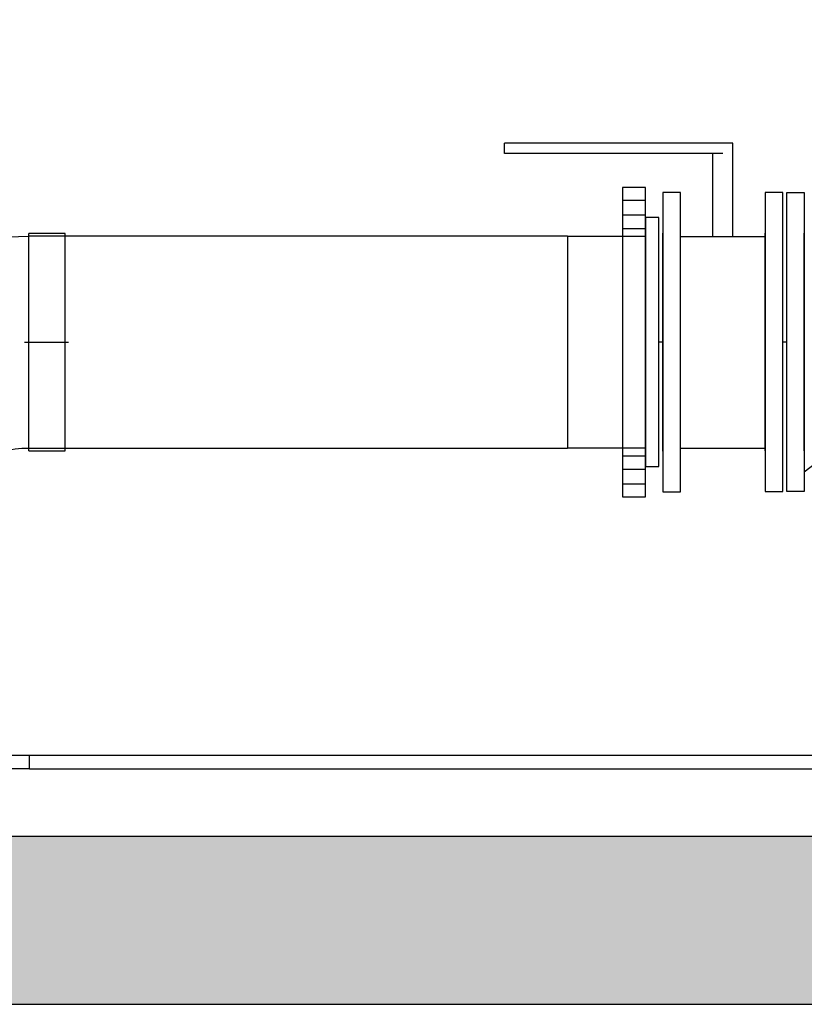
# Model space of a CAD drawing. Header units: metres. Extents: x -270273 to 328371, y -146885 to 591473.
# Tile 232 of 256: x 152707 to 153873, y -5906 to -4442. Entities that reach past the tile are written whole.
import ezdxf
from ezdxf import colors
from ezdxf.entities.mleader import LeaderData, LeaderLine
from ezdxf.math import Vec2, Vec3

# ---------------------------------------------------------------- set-up
doc = ezdxf.new("R2010")
doc.units = ezdxf.units.M
doc.layers.get('0').update_dxf_attribs({"color": 151})
for name, color, linetype in [('Iv-Hatch', 253, 'Continuous'), ('Iv-Lines 018', 1, 'Continuous'), ('Iv-status-nieuw', 170, 'Continuous'), ('Rahmen', 7, 'Continuous')]:
    doc.layers.add(name, color=color, linetype=linetype)
doc.styles.get("Standard").update_dxf_attribs({"font": 'iv-font.shx'})

# ---------------------------------------------------------------- blocks, each defined once
blk = doc.blocks.new('LF300')
for p, q in [((0, 222.5), (26, 222.5)), ((0, -222.5), (0, 222.5)), ((26, 222.5), (26, -222.5)), ((26, -162), (26, 162)), ((26, -222.5), (0, -222.5))]:
    blk.add_line(p, q)
blk = doc.blocks.new('Voorlaskraag DN300 SDR33')
for p, q in [((19015.4, -8757.2), (19015.4, -8641.2)), ((19330.4, -8757.2), (19330.4, -8641.2)), ((19015.4, -8757.2), (19330.4, -8757.2))]:
    blk.add_line(p, q)
blk.add_lwpolyline([(19357.9, -8621.2), (18987.9, -8621.2), (18987.9, -8641.2), (19357.9, -8641.2)], close=True)
blk = doc.blocks.new('_Dot')
at = {"color": 0, "linetype": 'ByBlock', "lineweight": -2}
blk.add_line((-0.5, 0), (-1, 0), dxfattribs=at)
at = {"color": 0, "linetype": 'ByBlock', "const_width": 0.5}
blk.add_lwpolyline([(-0.25, 0, 1), (0.25, 0, 1)], format="xyb", close=True, dxfattribs=at)
blk = doc.blocks.new('Overschuifflens DN300')
at = {"layer": 'Iv-status-nieuw'}
for p, q in [((19256.3, -8566.2), (19256.3, -8532.2)), ((19278.3, -8566.2), (19278.3, -8532.2)), ((19298.3, -8566.2), (19298.3, -8532.2)), ((19636.3, -8566.2), (19636.3, -8532.2)), ((19656.3, -8566.2), (19656.3, -8532.2)), ((19678.3, -8566.2), (19678.3, -8532.2))]:
    blk.add_line(p, q, dxfattribs=at)
blk.add_lwpolyline([(19237.3, -8566.2), (19697.3, -8566.2), (19697.3, -8532.2), (19237.3, -8532.2)], close=True, dxfattribs=at)
blk = doc.blocks.new('PE Bocht 30 315')
for p, q in [((61562.4, -4775.5), (61609.1, -4748.5)), ((61609.1, -4748.5), (61770.6, -5028.3)), ((61562.4, -4775.5), (61723.9, -5055.3)), ((61431.6, -4796.1), (61485.6, -4796.1)), ((61431.6, -4796.1), (61431.6, -5119.1)), ((61485.6, -4796.1), (61485.6, -5119.1)), ((61637.5, -4918.6), (61693.9, -4886)), ((61488.3, -4957.6), (61428.9, -4957.6)), ((61770.6, -5028.3), (61723.9, -5055.3)), ((61485.6, -5119.1), (61431.6, -5119.1))]:
    blk.add_line(p, q)
for radius in [157.5, 472.5]:
    blk.add_arc((61485.6, -4642.6), radius, 270, 300)
blk = doc.blocks.new('Knie 90 PE100 d20')
for p, q in [((64142.9, -6144.9), (64170.8, -6144.9)), ((64142.9, -6164.9), (64142.9, -6144.9)), ((64170.8, -6164.9), (64170.8, -6144.9)), ((64142.9, -6164.9), (64170.8, -6164.9)), ((64170.9, -6165), (64190.9, -6165)), ((64170.9, -6192.9), (64170.9, -6165)), ((64190.9, -6192.9), (64190.9, -6165)), ((64170.9, -6192.9), (64190.9, -6192.9))]:
    blk.add_line(p, q)
for radius, start, end in [(20.1, 0, 90), (0.1, 359.9996, 90.0002)]:
    blk.add_arc((64170.8, -6165), radius, start, end)

msp = doc.modelspace()

# ---------------------------------------------------------------- hatches: boundary and pattern name
at = {"layer": 'Iv-Hatch'}
h = msp.add_hatch(color=256, dxfattribs=at)
h.dxf.hatch_style = 1
h.paths.add_polyline_path([(156609.3292, -5137.9076), (156359.3292, -5137.9076), (156359.3292, -5655.9685), (151459.3292, -5655.9685), (151459.3292, -5352.4076), (151339.8292, -5352.4076), (151339.8292, -5420.4076), (151327.8292, -5420.4076), (151327.8292, -5352.4076), (151209.3292, -5352.4076), (151209.3292, -5905.9685), (156609.3292, -5905.9685)])
h.paths.add_polyline_path([(156609.3292, -3355.9685), (156359.3292, -3355.9685), (156359.3292, -5137.9076), (156609.3292, -5137.9076)])
h.paths.add_polyline_path([(151459.3292, -3355.9685), (151209.3292, -3355.9685), (151209.3292, -4923.4076), (151327.8292, -4923.4076), (151327.8292, -4855.4076), (151339.8292, -4855.4076), (151339.8292, -4923.4076), (151459.3292, -4923.4076)])
h.paths.add_polyline_path([(151339.8292, -4855.4076), (151327.8292, -4855.4076), (151327.8292, -5137.9076), (151339.8292, -5137.9076)])
h.paths.add_polyline_path([(151459.3292, -4923.4076), (151339.8292, -4923.4076), (151339.8292, -5137.9076), (151459.3292, -5137.9076)])
h.paths.add_polyline_path([(151327.8292, -4923.4076), (151209.3292, -4923.4076), (151209.3292, -5137.9076), (151327.8292, -5137.9076)])
h.paths.add_polyline_path([(151327.8292, -5137.9076), (151209.3292, -5137.9076), (151209.3292, -5352.4076), (151327.8292, -5352.4076)], flags=17)
h.paths.add_polyline_path([(151339.8292, -5137.9076), (151327.8292, -5137.9076), (151327.8292, -5420.4076), (151339.8292, -5420.4076)], flags=17)
h.paths.add_polyline_path([(151459.3292, -5137.9076), (151339.8292, -5137.9076), (151339.8292, -5352.4076), (151459.3292, -5352.4076)], flags=17)

# ---------------------------------------------------------------- linework, layer by layer
at = {"layer": 'Iv-Lines 018'}
for p, q in [((151459.3292, -5655.9685), (156359.3292, -5655.9685)), ((151209.3292, -5905.9685), (156609.3292, -5905.9685))]:
    msp.add_line(p, q, dxfattribs=at)
at = {"layer": 'Iv-status-nieuw'}
for p, q in [((153767.3292, -4625.6301), (153427.7806, -4625.6301)), ((153427.7806, -4640.6301), (153427.7806, -4625.6301)), ((153767.3292, -4764.0723), (153767.3292, -4625.6301)), ((153752.3292, -4640.6301), (153427.7806, -4640.6301)), ((153752.3292, -4640.6301), (153427.7806, -4640.6301)), ((153737.3292, -4764.0723), (153737.3292, -4640.6301)), ((153873.3292, -5113.9298), (154373.3292, -4728.9298)), ((153521.3292, -4763.7533), (152721.0949, -4763.7533)), ((152721.0949, -5078.7533), (152721.0949, -4763.7533)), ((153689.3292, -4764.0723), (153815.3292, -4764.0723)), ((153663.3292, -4921.2533), (153657.3292, -4921.2533)), ((153847.3292, -4921.1109), (153841.3292, -4921.1109)), ((152721.0949, -5078.7533), (153521.3292, -5078.7533)), ((153689.3292, -5079.0723), (153815.3292, -5079.0723)), ((154843.3292, -5535.9685), (152721.7975, -5535.9685)), ((152721.7975, -5555.9685), (154843.3292, -5555.9685))]:
    msp.add_line(p, q, dxfattribs=at)

# ---------------------------------------------------------------- block references
at = {"layer": 'Iv-status-nieuw', "xscale": -1, "rotation": 209.999999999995}
msp.add_blockref('PE Bocht 30 315', (101794.2944, -39999.6634), dxfattribs=at)
at = {"layer": 'Iv-status-nieuw'}
for name, p, rotation in [('Overschuifflens DN300', (162169.5141, 14546.0501), 270), ('Voorlaskraag DN300 SDR33', (162278.5669, 14251.6927), 270), ('Knie 90 PE100 d20', (146528.9085, -69726.9148), 90.00000000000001)]:
    msp.add_blockref(name, p, dxfattribs=dict(at, rotation=rotation))
at = {"layer": 'Iv-status-nieuw', "xscale": -1}
for p in [(153689.3292, -4921.2533), (153841.3292, -4921.1109)]:
    msp.add_blockref('LF300', p, dxfattribs=at)
at = {"layer": 'Iv-status-nieuw'}
msp.add_blockref('LF300', (153847.3292, -4921.1109), dxfattribs=at)

# ---------------------------------------------------------------- leaders
at = {"layer": 'Rahmen', "color": 7, "linetype": 'Continuous'}
ml = msp.add_multileader_mtext('Standard', dxfattribs=at)
ml.set_content('{\\pxsm0.9;\\fSolid Edge ISO|b1||i0||c0|p34;\\W1.;HF R 315 -17D\\P}', color=7)
ml.set_leader_properties()
ml.set_arrow_properties(name='DOT')
ml.build(insert=Vec2(0, 0))
ml.multileader.update_dxf_attribs({"leader_type": 0, "dogleg_length": 0, "arrow_head_size": 50})
ctx = ml.context
ctx.base_point, ctx.char_height, ctx.arrow_head_size, ctx.landing_gap_size, ctx.plane_origin = Vec3(154597.752, -4381.4463), 50, 50, 17.5, Vec3(151113.073, -4965.5942)
ctx.text_align_type = 1
notes = []
notes.append((ctx, [(0, (0, 0, 0), (0, 0), (1, 0), 1, [])]))
ctx.mtext.insert, ctx.mtext.alignment = Vec3(154782.3165, -4356.1209), 2
ml = msp.add_multileader_mtext('Standard', dxfattribs=at)
ml.set_content('{\\pxsm0.9;\\fSolid Edge ISO|b0||i0||c0|p34;\\W1.;DS1, GR270°, Mbgr.90\\P}', color=7)
ml.set_leader_properties()
ml.set_arrow_properties(name='DOT')
ml.build(insert=Vec2(0, 0))
ml.multileader.update_dxf_attribs({"leader_type": 0, "dogleg_length": 0, "arrow_head_size": 50})
ctx = ml.context
ctx.base_point, ctx.char_height, ctx.arrow_head_size, ctx.landing_gap_size, ctx.plane_origin = Vec3(154626.9716, -4473.0951), 50, 50, 17.5, Vec3(151218.8329, -4980.5148)
ctx.text_align_type = 1
notes.append((ctx, [(0, (0, 0, 0), (0, 0), (1, 0), 1, [])]))
ctx.mtext.insert, ctx.mtext.alignment = Vec3(154893.6216, -4441.5701), 2
ml = msp.add_multileader_mtext('Standard', dxfattribs=at)
ml.set_content('\\pxsm0.9;{\\fSolid Edge ISO|b1|i0|c0|p34;A42708}', color=7)
ml.set_leader_properties()
ml.set_arrow_properties(name='DOT')
ml.build(insert=Vec2(0, 0))
ml.multileader.update_dxf_attribs({"leader_type": 0, "dogleg_length": 0, "arrow_head_size": 50})
ctx = ml.context
ctx.base_point, ctx.char_height, ctx.arrow_head_size, ctx.landing_gap_size, ctx.plane_origin = Vec3(155993.9354, -4922.7977), 50, 50, 17.5, Vec3(152220.7633, -5507.271)
ctx.text_align_type = 1
notes.append((ctx, [(0, (0, 0, 0), (0, 0), (1, 0), 1, [])]))
ctx.mtext.insert, ctx.mtext.alignment = Vec3(156149.5307, -4897.7977), 2
for ctx, leaders in notes:
    for number, flags, end, landing, length, lines in leaders:
        leader = LeaderData()
        leader.index, (leader.has_last_leader_line, leader.has_dogleg_vector, leader.attachment_direction) = number, flags
        leader.last_leader_point, leader.dogleg_vector, leader.dogleg_length = Vec3(end), Vec3(landing), length
        for number, points, colour, breaks in lines:
            line = LeaderLine()
            line.index, line.vertices, line.color, line.breaks = number, Vec3.list(points), colors.encode_raw_color(colour), breaks
            leader.lines.append(line)
        ctx.leaders.append(leader)

doc.saveas('drawing.dxf')
